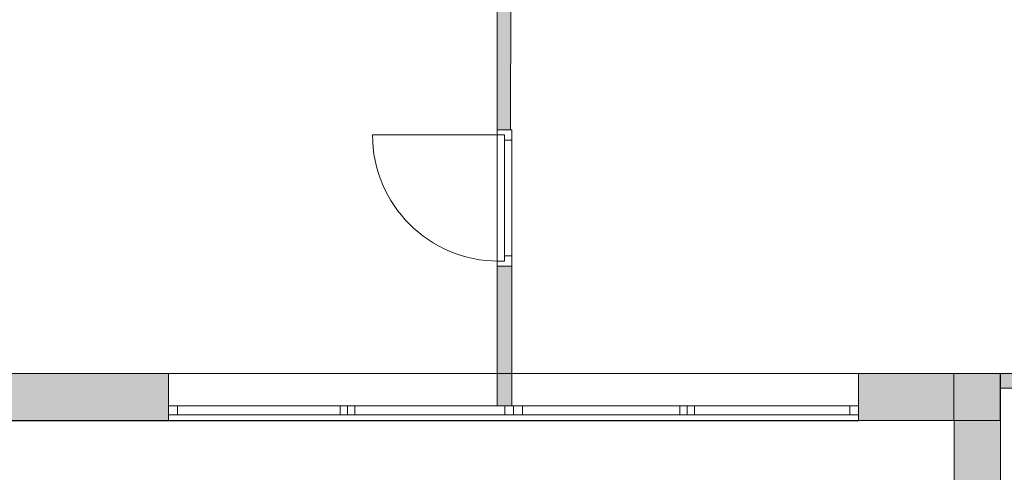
# Model space of a CAD drawing. Header units: inches. Extents: x 15 to 546804, y -66 to 267312.
# Tile 60 of 256: x 429416 to 436123, y 39086 to 42166. Entities that reach past the tile are written whole.
import ezdxf

# ---------------------------------------------------------------- set-up
doc = ezdxf.new("R2010")
doc.units = ezdxf.units.IN
doc.header["$MEASUREMENT"] = 0

msp = doc.modelspace()

# ---------------------------------------------------------------- hatches: boundary and pattern name
at = {"lineweight": 20}
h = msp.add_hatch(color=7, dxfattribs=at)
h.dxf.hatch_style = 1
h.paths.add_polyline_path([(432769, 40487.8), (432669, 40487.8), (432669, 39758), (432769, 39758)])
h.paths.add_polyline_path([(432769, 39758), (432669, 39758), (432669, 39537.8), (432769, 39537.8)])
h.paths.add_polyline_path([(429219, 45987.8), (429119, 45987.8), (429119, 40239.9, -0.118166), (429219, 40249.1)])
h.paths.add_polyline_path([(436419, 45987.8), (436319, 45987.8), (436319, 40244.4, -0.063429), (436373, 40251.3), (436373, 40258.9), (436373, 40258.9), (436373, 40251.3, -0.053841), (436419, 40246.3)])
h.paths.add_polyline_path([(436419, 39737.8), (436319, 39737.8), (436319, 39758), (436096.5, 39758), (436096.5, 39658), (436419, 39658)])
h = msp.add_hatch(color=7, dxfattribs=at)
h.dxf.hatch_style = 1
h.paths.add_polyline_path([(432769.9, 45987.8), (432669, 45987.8), (432669, 41416.8), (432760.2, 41416.8)])
h = msp.add_hatch(color=7, dxfattribs=at)
h.dxf.hatch_style = 1
h.paths.add_polyline_path([(420730.3, 39437), (423229.4, 39437), (423229.4, 39758), (420730.3, 39758)])
h.paths.add_polyline_path([(427930.3, 39437), (430429.4, 39437), (430429.4, 39758), (427930.3, 39758)])
h = msp.add_hatch(color=7, dxfattribs=at)
h.dxf.hatch_style = 1
h.paths.add_polyline_path([(435779.2, 39758), (435129.4, 39758), (435129.4, 39537), (435130.3, 39537), (435130.3, 39438), (435779.2, 39438)])
h.paths.add_polyline_path([(436095.1, 39758), (435779.2, 39758), (435779.2, 39438), (436095.1, 39438)])
h.paths.add_polyline_path([(436096.5, 39437.8), (435780.6, 39437.8), (435780.6, 38997.8), (436096.5, 38997.8)])

# ---------------------------------------------------------------- linework, layer by layer
at = {"color": 7, "lineweight": 20}
for p, q in [((432669, 41416.8, 7523.1), (432669, 45987.8, 7523.1)), ((432760.2, 41413, 0), (432769.9, 45987.8, 0)), ((432669, 41346.8, 5659.5), (432669, 41416.8, 5659.5)), ((432769, 41416.8, 5659.5), (432669, 41416.8, 5659.5)), ((432769, 41416.8, 6159.5), (432669, 41416.8, 6159.5)), ((432669, 41416.8, 5659.5), (432669, 41416.8, 6159.5)), ((432669, 41416.8, 6159.5), (432669, 40487.8, 6159.5)), ((432669, 41416.8, 3459.5), (432669, 41381.8, 3459.5)), ((432669, 40487.8, 5659.5), (432669, 41416.8, 5659.5)), ((432669, 41416.8, 5659.5), (432669, 41416.8, 3459.5)), ((432769, 41416.8, 3459.5), (432669, 41416.8, 3459.5)), ((432769, 41416.8, 5659.5), (432669, 41416.8, 5659.5)), ((432769, 41346.8, 5659.5), (432769, 41416.8, 5659.5)), ((432769, 41416.8, 5659.5), (432769, 41416.8, 6159.5)), ((432769, 41416.8, 6159.5), (432769, 40487.8, 6159.5)), ((432769, 41416.8, 3459.5), (432769, 41346.8, 3459.5)), ((432769, 40487.8, 5659.5), (432769, 41416.8, 5659.5)), ((432769, 41416.8, 5659.5), (432769, 41416.8, 3459.5)), ((432679, 41381.8, 3459.5), (431820, 41381.8, 3459.5)), ((432719, 41381.8, 3459.5), (432669, 41381.8, 3459.5)), ((432669, 41381.8, 5624.5), (432669, 41381.8, 3459.5)), ((432669, 40522.8, 5624.5), (432669, 41381.8, 5624.5)), ((432719, 41381.8, 5624.5), (432669, 41381.8, 5624.5)), ((432669, 41346.8, 6089.5), (432669, 40557.8, 6089.5)), ((432669, 41346.8, 5659.5), (432669, 41346.8, 6089.5)), ((432679, 41381.8, 5624.5), (432679, 41381.8, 3459.5)), ((432719, 41381.8, 5624.5), (432679, 41381.8, 5624.5)), ((432719, 41381.8, 3459.5), (432679, 41381.8, 3459.5)), ((432719, 41381.8, 5624.5), (432719, 41381.8, 3459.5)), ((432719, 41346.8, 3459.5), (432719, 41381.8, 3459.5)), ((432719, 41346.8, 5624.5), (432719, 41381.8, 5624.5)), ((432719, 41381.8, 3459.5), (432719, 40522.8, 3459.5)), ((432719, 41381.8, 5624.5), (432719, 41381.8, 3459.5)), ((432719, 40522.8, 5624.5), (432719, 41381.8, 5624.5)), ((432719, 41381.8, 3459.5), (432719, 41327, 3530.3)), ((432719, 41327, 5518.7), (432719, 41381.8, 5589.5)), ((432719, 40557.8, 5659.5), (432719, 41346.8, 5659.5)), ((432719, 41346.8, 6089.5), (432719, 40557.8, 6089.5)), ((432719, 41346.8, 5659.5), (432719, 41346.8, 6089.5)), ((432769, 41346.8, 3459.5), (432719, 41346.8, 3459.5)), ((432769, 41346.8, 5589.5), (432719, 41346.8, 5589.5)), ((432719, 41346.8, 5589.5), (432719, 41346.8, 3459.5)), ((432719, 40557.8, 5589.5), (432719, 41346.8, 5589.5)), ((432719, 40557.8, 5624.5), (432719, 41346.8, 5624.5)), ((432719, 41346.8, 5589.5), (432719, 41346.8, 5624.5)), ((432769, 41346.8, 5659.5), (432769, 41346.8, 6089.5)), ((432769, 41346.8, 6089.5), (432769, 40557.8, 6089.5)), ((432769, 40557.8, 5589.5), (432769, 41346.8, 5589.5)), ((432769, 41346.8, 5589.5), (432769, 41346.8, 3459.5)), ((432719, 41217.5, 5377.1), (432719, 41272.3, 5447.9)), ((432719, 41272.3, 3601.1), (432719, 41217.5, 3671.9)), ((432719, 41108, 5235.5), (432719, 41162.7, 5306.3)), ((432719, 41162.7, 3742.7), (432719, 41108, 3813.5)), ((432719, 40998.4, 5094), (432719, 41053.2, 5164.8)), ((432719, 41053.2, 3884.3), (432719, 40998.4, 3955.1)), ((432719, 40888.9, 4952.4), (432719, 40943.6, 5023.2)), ((432719, 40943.6, 4025.8), (432719, 40888.9, 4096.6)), ((432719, 40779.3, 4810.8), (432719, 40834.1, 4881.6)), ((432719, 40834.1, 4167.4), (432719, 40779.3, 4238.2)), ((432719, 40669.8, 4669.2), (432719, 40724.5, 4740)), ((432719, 40724.5, 4309), (432719, 40669.8, 4379.8)), ((432719, 40560.2, 4527.6), (432719, 40615, 4598.4)), ((432719, 40615, 4450.6), (432719, 40560.2, 4521.4)), ((432669, 40557.8, 6089.5), (432669, 40557.8, 5659.5)), ((432669, 40487.8, 5659.5), (432669, 40557.8, 5659.5)), ((432669, 40522.8, 3459.5), (432669, 40487.8, 3459.5)), ((432719, 40522.8, 3459.5), (432669, 40522.8, 3459.5)), ((432669, 40522.8, 3459.5), (432669, 40522.8, 5624.5)), ((432719, 40522.8, 5624.5), (432669, 40522.8, 5624.5)), ((432679, 40522.8, 3459.5), (432679, 40522.8, 5624.5)), ((432719, 40522.8, 5624.5), (432679, 40522.8, 5624.5)), ((432719, 40522.8, 3459.5), (432679, 40522.8, 3459.5)), ((432719, 40557.8, 6089.5), (432719, 40557.8, 5659.5)), ((432769, 40557.8, 5589.5), (432719, 40557.8, 5589.5)), ((432769, 40557.8, 3459.5), (432719, 40557.8, 3459.5)), ((432719, 40557.8, 3459.5), (432719, 40557.8, 5589.5)), ((432719, 40557.8, 3459.5), (432719, 40522.8, 3459.5)), ((432719, 40557.8, 5624.5), (432719, 40522.8, 5624.5)), ((432719, 40557.8, 5589.5), (432719, 40557.8, 5624.5)), ((432719, 40522.8, 3459.5), (432719, 40522.8, 5624.5)), ((432719, 40522.8, 3459.5), (432719, 40522.8, 5624.5)), ((432769, 40487.8, 5659.5), (432769, 40557.8, 5659.5)), ((432769, 40557.8, 6089.5), (432769, 40557.8, 5659.5)), ((432769, 40557.8, 3459.5), (432769, 40557.8, 5589.5)), ((432769, 40557.8, 3459.5), (432769, 40487.8, 3459.5)), ((432769, 40487.8, 5659.5), (432669, 40487.8, 5659.5)), ((432669, 40487.8, 6159.5), (432669, 40487.8, 5659.5)), ((432769, 40487.8, 6159.5), (432669, 40487.8, 6159.5)), ((432669, 40487.8, 3459.5), (432669, 40487.8, 5659.5)), ((432769, 40487.8, 3459.5), (432669, 40487.8, 3459.5)), ((432769, 40487.8, 5659.5), (432669, 40487.8, 5659.5)), ((432669, 40487.8, 3459.5), (432769, 40487.8, 3459.5)), ((432669, 39537.8, 3459.5), (432669, 40487.8, 3459.5)), ((432669, 40487.8, 6159.5), (432769, 40487.8, 6159.5)), ((432669, 39537.8, 6159.5), (432669, 40487.8, 6159.5)), ((432669, 40487.8, 3459.5), (432669, 40487.8, 6159.5)), ((432769, 40487.8, 6159.5), (432769, 40487.8, 5659.5)), ((432769, 40487.8, 3459.5), (432769, 40487.8, 5659.5)), ((432769, 40487.8, 3459.5), (432769, 39537.8, 3459.5)), ((432769, 40487.8, 6159.5), (432769, 39537.8, 6159.5)), ((432769, 40487.8, 3459.5), (432769, 40487.8, 6159.5)), ((415379.2, 39758, 3023.5), (436095.1, 39758, 3023.5)), ((415379.2, 39758, -1476.5), (435779.2, 39758, -1476.5)), ((430429.4, 39758, 3076.5), (427930.3, 39758, 3076.5)), ((430429.4, 39758, 1600), (435129.4, 39758, 1600)), ((435129.4, 39758), (430429.4, 39758)), ((430429.4, 39758), (430429.4, 39758, 1600)), ((430429.4, 39438, 1600), (430429.4, 39758, 1600)), ((430429.4, 39438), (430429.4, 39758)), ((430429.4, 39437, 3076.5), (430429.4, 39758, 3076.5)), ((435129.4, 39758, 1600), (435129.4, 39758)), ((435129.4, 39438, 1600), (435129.4, 39758, 1600)), ((435129.4, 39438), (435129.4, 39758)), ((435779.2, 39758, -1476.5), (435779.2, 39758)), ((435779.2, 39438), (435779.2, 39758)), ((435779.2, 39438, -1476.5), (435779.2, 39758, -1476.5)), ((435779.2, 39758), (436095.1, 39758, 0)), ((436095.1, 39438, 0), (436095.1, 39758, 0)), ((436095.1, 39758, 0), (436095.1, 39758, 3023.5)), ((436095.1, 39438, 3023.5), (436095.1, 39758, 3023.5)), ((436095.1, 39758, 0), (436419, 39758, 0)), ((436096.5, 39757.8, -3700), (436096.5, 25357.8, -3700)), ((436096.5, 39757.8, -4500), (436096.5, 25357.8, -4500)), ((436095.1, 39658, 0), (436419, 39658, 0)), ((430430.3, 39437, 4676.5), (430430.3, 39537, 4676.5)), ((430430.3, 39437, 3076.5), (430430.3, 39537, 3076.5)), ((435130.3, 39537, 3076.5), (430430.3, 39537, 3076.5)), ((430430.3, 39537, 3076.5), (430430.3, 39537, 4676.5)), ((430430.3, 39537, 4676.5), (435130.3, 39537, 4676.5)), ((430430.3, 39437, 3076.5), (430430.3, 39537, 3076.5)), ((430430.3, 39437, 4676.5), (430430.3, 39537, 4676.5)), ((430430.3, 39537, 3076.5), (432780.3, 39537, 3076.5)), ((430430.3, 39477, 3076.5), (430430.3, 39537, 3076.5)), ((430430.3, 39477, 4676.5), (430430.3, 39537, 4676.5)), ((432780.3, 39537, 4676.5), (430430.3, 39537, 4676.5)), ((430430.3, 39537, 4676.5), (430430.3, 39537, 3076.5)), ((430490.3, 39477, 3136.5), (430490.3, 39537, 3136.5)), ((432720.3, 39537, 3136.5), (430490.3, 39537, 3136.5)), ((430490.3, 39477, 4616.5), (430490.3, 39537, 4616.5)), ((430490.3, 39537, 3136.5), (430490.3, 39537, 4616.5)), ((430490.3, 39537, 4616.5), (432720.3, 39537, 4616.5)), ((431598.3, 39477, 4616.5), (431598.3, 39537, 4616.5)), ((431598.3, 39537, 4616.5), (431648.3, 39537, 4616.5)), ((431598.3, 39477, 3136.5), (431598.3, 39537, 3136.5)), ((431598.3, 39537, 3136.5), (431598.3, 39537, 4616.5)), ((431648.3, 39537, 3136.5), (431598.3, 39537, 3136.5)), ((431648.3, 39477, 4616.5), (431648.3, 39537, 4616.5)), ((431648.3, 39477, 3136.5), (431648.3, 39537, 3136.5)), ((431648.3, 39537, 4616.5), (431648.3, 39537, 3136.5)), ((431648.3, 39477, 4616.5), (431648.3, 39537, 4616.5)), ((431648.3, 39537, 4616.5), (431698.3, 39537, 4616.5)), ((431648.3, 39477, 3136.5), (431648.3, 39537, 3136.5)), ((431648.3, 39537, 3136.5), (431648.3, 39537, 4616.5)), ((431698.3, 39537, 3136.5), (431648.3, 39537, 3136.5)), ((431698.3, 39477, 4616.5), (431698.3, 39537, 4616.5)), ((431698.3, 39477, 3136.5), (431698.3, 39537, 3136.5)), ((431698.3, 39537, 4616.5), (431698.3, 39537, 3136.5)), ((432769, 39537.8, 3459.5), (432669, 39537.8, 3459.5)), ((432769, 39537.8, 6159.5), (432669, 39537.8, 6159.5)), ((432669, 39537.8, 3459.5), (432669, 39537.8, 6159.5)), ((432720.3, 39537, 4616.5), (432720.3, 39537, 3136.5)), ((432720.3, 39477, 3136.5), (432720.3, 39537, 3136.5)), ((432720.3, 39477, 4616.5), (432720.3, 39537, 4616.5)), ((432755.3, 39537, 4616.5), (432805.3, 39537, 4616.5)), ((432755.3, 39537, 3136.5), (432755.3, 39537, 4616.5)), ((432805.3, 39537, 3136.5), (432755.3, 39537, 3136.5)), ((432769, 39537.8, 3459.5), (432769, 39537.8, 6159.5)), ((432780.3, 39477, 3076.5), (432780.3, 39537, 3076.5)), ((432780.3, 39537, 3076.5), (435130.3, 39537, 3076.5)), ((432780.3, 39477, 4676.5), (432780.3, 39537, 4676.5)), ((435130.3, 39537, 4676.5), (432780.3, 39537, 4676.5)), ((432780.3, 39537, 4676.5), (432780.3, 39537, 3076.5)), ((432780.3, 39477, 3076.5), (432780.3, 39537, 3076.5)), ((432780.3, 39477, 4676.5), (432780.3, 39537, 4676.5)), ((432780.3, 39537, 3076.5), (432780.3, 39537, 4676.5)), ((432805.3, 39537, 4616.5), (432805.3, 39537, 3136.5)), ((432840.3, 39477, 3136.5), (432840.3, 39537, 3136.5)), ((435070.3, 39537, 3136.5), (432840.3, 39537, 3136.5)), ((432840.3, 39537, 3136.5), (432840.3, 39537, 4616.5)), ((432840.3, 39477, 4616.5), (432840.3, 39537, 4616.5)), ((432840.3, 39537, 4616.5), (435070.3, 39537, 4616.5)), ((433912.3, 39477, 4616.5), (433912.3, 39537, 4616.5)), ((433912.3, 39537, 4616.5), (433962.3, 39537, 4616.5)), ((433912.3, 39477, 3136.5), (433912.3, 39537, 3136.5)), ((433912.3, 39537, 3136.5), (433912.3, 39537, 4616.5)), ((433962.3, 39537, 3136.5), (433912.3, 39537, 3136.5)), ((433948.3, 39537, 4616.5), (433998.3, 39537, 4616.5)), ((433948.3, 39537, 3136.5), (433948.3, 39537, 4616.5)), ((433998.3, 39537, 3136.5), (433948.3, 39537, 3136.5)), ((433962.3, 39477, 4616.5), (433962.3, 39537, 4616.5)), ((433962.3, 39477, 3136.5), (433962.3, 39537, 3136.5)), ((433962.3, 39537, 4616.5), (433962.3, 39537, 3136.5)), ((433962.3, 39477, 4616.5), (433962.3, 39537, 4616.5)), ((433962.3, 39537, 4616.5), (434012.3, 39537, 4616.5)), ((433962.3, 39477, 3136.5), (433962.3, 39537, 3136.5)), ((433962.3, 39537, 3136.5), (433962.3, 39537, 4616.5)), ((434012.3, 39537, 3136.5), (433962.3, 39537, 3136.5)), ((435070.3, 39537, 4616.5), (435070.3, 39537, 3136.5)), ((435070.3, 39477, 3136.5), (435070.3, 39537, 3136.5)), ((435070.3, 39477, 4616.5), (435070.3, 39537, 4616.5)), ((435105.3, 39537, 3136.5), (435105.3, 39537, 4616.5)), ((435130.3, 39437, 3076.5), (435130.3, 39537, 3076.5)), ((435130.3, 39437, 4676.5), (435130.3, 39537, 4676.5)), ((435130.3, 39537, 4676.5), (435130.3, 39537, 3076.5)), ((435130.3, 39437, 4676.5), (435130.3, 39537, 4676.5)), ((435130.3, 39437, 3076.5), (435130.3, 39537, 3076.5)), ((435130.3, 39477, 3076.5), (435130.3, 39537, 3076.5)), ((435130.3, 39477, 4676.5), (435130.3, 39537, 4676.5)), ((435130.3, 39537, 3076.5), (435130.3, 39537, 4676.5)), ((430430.3, 39477, 3076.5), (432780.3, 39477, 3076.5)), ((432780.3, 39477, 4676.5), (430430.3, 39477, 4676.5)), ((430430.3, 39477, 4676.5), (430430.3, 39477, 3076.5)), ((432720.3, 39477, 3136.5), (430490.3, 39477, 3136.5)), ((430490.3, 39477, 4616.5), (432720.3, 39477, 4616.5)), ((430490.3, 39477, 3136.5), (430490.3, 39477, 4616.5)), ((431598.3, 39477, 4616.5), (431648.3, 39477, 4616.5)), ((431598.3, 39477, 3136.5), (431598.3, 39477, 4616.5)), ((431648.3, 39477, 3136.5), (431598.3, 39477, 3136.5)), ((431648.3, 39477, 4616.5), (431648.3, 39477, 3136.5)), ((431648.3, 39477, 4616.5), (431698.3, 39477, 4616.5)), ((431648.3, 39477, 3136.5), (431648.3, 39477, 4616.5)), ((431698.3, 39477, 3136.5), (431648.3, 39477, 3136.5)), ((431698.3, 39477, 4616.5), (431698.3, 39477, 3136.5)), ((432720.3, 39477, 4616.5), (432720.3, 39477, 3136.5)), ((432755.3, 39477, 4616.5), (432805.3, 39477, 4616.5)), ((432755.3, 39477, 3136.5), (432755.3, 39477, 4616.5)), ((432805.3, 39477, 3136.5), (432755.3, 39477, 3136.5)), ((432780.3, 39477, 3076.5), (435130.3, 39477, 3076.5)), ((435130.3, 39477, 4676.5), (432780.3, 39477, 4676.5)), ((432780.3, 39477, 4676.5), (432780.3, 39477, 3076.5)), ((432780.3, 39477, 3076.5), (432780.3, 39477, 4676.5)), ((432805.3, 39477, 4616.5), (432805.3, 39477, 3136.5)), ((435070.3, 39477, 3136.5), (432840.3, 39477, 3136.5)), ((432840.3, 39477, 3136.5), (432840.3, 39477, 4616.5)), ((432840.3, 39477, 4616.5), (435070.3, 39477, 4616.5)), ((433912.3, 39477, 4616.5), (433962.3, 39477, 4616.5)), ((433912.3, 39477, 3136.5), (433912.3, 39477, 4616.5)), ((433962.3, 39477, 3136.5), (433912.3, 39477, 3136.5)), ((433948.3, 39477, 4616.5), (433998.3, 39477, 4616.5)), ((433948.3, 39477, 3136.5), (433948.3, 39477, 4616.5)), ((433998.3, 39477, 3136.5), (433948.3, 39477, 3136.5)), ((433962.3, 39477, 4616.5), (433962.3, 39477, 3136.5)), ((433962.3, 39477, 4616.5), (434012.3, 39477, 4616.5)), ((433962.3, 39477, 3136.5), (433962.3, 39477, 4616.5)), ((434012.3, 39477, 3136.5), (433962.3, 39477, 3136.5)), ((435070.3, 39477, 4616.5), (435070.3, 39477, 3136.5)), ((435105.3, 39477, 3136.5), (435105.3, 39477, 4616.5)), ((435130.3, 39477, 3076.5), (435130.3, 39477, 4676.5)), ((415379.2, 39438, -1476.5), (435779.2, 39438, -1476.5)), ((415379.2, 39438, 3023.5), (436095.1, 39438, 3023.5)), ((427930.3, 39437, 3076.5), (430429.4, 39437, 3076.5)), ((435129.4, 39438, 0), (430429.4, 39438, 0)), ((430429.4, 39438, 0), (430429.4, 39438, 1600)), ((430429.4, 39438, 1600), (435129.4, 39438, 1600)), ((435129.4, 39438, 0), (430429.4, 39438, 0)), ((430429.4, 39438, 0), (430429.4, 39438, 1600)), ((430429.4, 39438, 1600), (435129.4, 39438, 1600)), ((430430.3, 39437, 3076.5), (430430.3, 39437, 4676.5)), ((435130.3, 39437, 3076.5), (430430.3, 39437, 3076.5)), ((430430.3, 39437, 4676.5), (435130.3, 39437, 4676.5)), ((435130.3, 39437, 3076.5), (430430.3, 39437, 3076.5)), ((430430.3, 39437, 4676.5), (435130.3, 39437, 4676.5)), ((430430.3, 39437, 3076.5), (430430.3, 39437, 4676.5)), ((435129.4, 39438, 1600), (435129.4, 39438, 0)), ((435129.4, 39438, 1600), (435129.4, 39438, 0)), ((435130.3, 39437, 4676.5), (435130.3, 39437, 3076.5)), ((435130.3, 39437, 4676.5), (435130.3, 39437, 3076.5)), ((435779.2, 39438, -1476.5), (435779.2, 39438)), ((435779.2, 39438), (436095.1, 39438, 0)), ((435780.6, 25037.8), (435780.6, 39437.8)), ((435780.6, 39437.8), (435780.6, 39437.8, 300)), ((435780.6, 25037.8, 300), (435780.6, 39437.8, 300)), ((435780.6, 25037.8), (435780.6, 39437.8)), ((436095.1, 39438, 0), (436095.1, 39438, 3023.5)), ((436096.5, 39437.8, -4500), (436096.5, 25037.8, -4500)), ((436096.5, 39437.8), (436096.5, 25037.8))]:
    msp.add_line(p, q, dxfattribs=at)
at = {"color": 7, "lineweight": 20, "extrusion": (5.61302e-17, 1.21113e-11, -1)}
msp.add_ellipse((432679, 41381.8, 3459.5), major_axis=(-859.5, 0), ratio=0.999391, start_param=4.712389, end_param=6.283185, dxfattribs=at)
at = {"color": 7, "lineweight": 20}
for points, invisible_edges in [([(436096.5, 25357.8, -4500), (436096.5, 39757.8, -4500), (439628.6, 48237.8, -4500)], 14), ([(432669, 41416.8, 3459.5), (432769, 41416.8, 5659.5), (432769, 41416.8, 3459.5)], 1), ([(432769, 41416.8, 5659.5), (432669, 41416.8, 3459.5), (432669, 41416.8, 5659.5)], 1), ([(432669, 41381.8, 5624.5), (432669, 41416.8, 3459.5), (432669, 41381.8, 3459.5)], 1), ([(432669, 41416.8, 3459.5), (432669, 41381.8, 5624.5), (432669, 41416.8, 5659.5)], 3), ([(432669, 41416.8, 5659.5), (432669, 41381.8, 5624.5), (432669, 40487.8, 5659.5)], 3), ([(432769, 41416.8, 5659.5), (432669, 40487.8, 5659.5), (432769, 40487.8, 5659.5)], 1), ([(432669, 40487.8, 5659.5), (432769, 41416.8, 5659.5), (432669, 41416.8, 5659.5)], 1), ([(432669, 41416.8, 3459.5), (432719, 41381.8, 3459.5), (432669, 41381.8, 3459.5)], 1), ([(432769, 41416.8, 3459.5), (432719, 41381.8, 3459.5), (432669, 41416.8, 3459.5)], 3), ([(432769, 40487.8, 6159.5), (432669, 41416.8, 6159.5), (432669, 40487.8, 6159.5)], 1), ([(432669, 41416.8, 6159.5), (432769, 40487.8, 6159.5), (432769, 41416.8, 6159.5)], 1), ([(432669, 41346.8, 6089.5), (432669, 41416.8, 5659.5), (432669, 41346.8, 5659.5)], 1), ([(432669, 41416.8, 5659.5), (432669, 41346.8, 6089.5), (432669, 41416.8, 6159.5)], 3), ([(432669, 41416.8, 6159.5), (432669, 41346.8, 6089.5), (432669, 40487.8, 6159.5)], 3), ([(432669, 41416.8, 5659.5), (432769, 41416.8, 6159.5), (432769, 41416.8, 5659.5)], 1), ([(432769, 41416.8, 6159.5), (432669, 41416.8, 5659.5), (432669, 41416.8, 6159.5)], 1), ([(432769, 41346.8, 3459.5), (432719, 41381.8, 3459.5), (432769, 41416.8, 3459.5)], 3), ([(432769, 41416.8, 5659.5), (432769, 41346.8, 3459.5), (432769, 41416.8, 3459.5)], 1), ([(432769, 41346.8, 3459.5), (432769, 41416.8, 5659.5), (432769, 41346.8, 5589.5)], 3), ([(432769, 41346.8, 5589.5), (432769, 41416.8, 5659.5), (432769, 40557.8, 5589.5)], 3), ([(432769, 40487.8, 5659.5), (432769, 40557.8, 5589.5), (432769, 41416.8, 5659.5)], 3), ([(432769, 41416.8, 6159.5), (432769, 41346.8, 5659.5), (432769, 41416.8, 5659.5)], 1), ([(432769, 41346.8, 5659.5), (432769, 41416.8, 6159.5), (432769, 41346.8, 6089.5)], 3), ([(432769, 41346.8, 6089.5), (432769, 41416.8, 6159.5), (432769, 40557.8, 6089.5)], 3), ([(432769, 40487.8, 6159.5), (432769, 40557.8, 6089.5), (432769, 41416.8, 6159.5)], 3), ([(432719, 41381.8, 5624.5), (432669, 41381.8, 3459.5), (432719, 41381.8, 3459.5)], 1), ([(432669, 41381.8, 3459.5), (432719, 41381.8, 5624.5), (432669, 41381.8, 5624.5)], 1), ([(432669, 40522.8, 5624.5), (432669, 40487.8, 5659.5), (432669, 41381.8, 5624.5)], 3), ([(432669, 41381.8, 5624.5), (432719, 40522.8, 5624.5), (432669, 40522.8, 5624.5)], 1), ([(432719, 40522.8, 5624.5), (432669, 41381.8, 5624.5), (432719, 40557.8, 5624.5)], 3), ([(432719, 40557.8, 5624.5), (432669, 41381.8, 5624.5), (432719, 41346.8, 5624.5)], 3), ([(432719, 41346.8, 5624.5), (432669, 41381.8, 5624.5), (432719, 41381.8, 5624.5)], 1), ([(432669, 40557.8, 6089.5), (432669, 40487.8, 6159.5), (432669, 41346.8, 6089.5)], 3), ([(432679, 41381.8, 3459.5), (432719, 41381.8, 5624.5), (432719, 41381.8, 3459.5)], 1), ([(432719, 41381.8, 5624.5), (432679, 41381.8, 3459.5), (432679, 41381.8, 5624.5)], 1), ([(432719, 41381.8, 5624.5), (432719, 40522.8, 3459.5), (432719, 41381.8, 3459.5)], 1), ([(432719, 40522.8, 3459.5), (432719, 41381.8, 5624.5), (432719, 40522.8, 5624.5)], 1), ([(432719, 41346.8, 5589.5), (432719, 41381.8, 3459.5), (432719, 41346.8, 3459.5)], 1), ([(432719, 41381.8, 3459.5), (432719, 41346.8, 5589.5), (432719, 41381.8, 5624.5)], 3), ([(432719, 41381.8, 5624.5), (432719, 41346.8, 5589.5), (432719, 41346.8, 5624.5)], 1), ([(432719, 41381.8, 3459.5), (432769, 41346.8, 3459.5), (432719, 41346.8, 3459.5)], 1), ([(432769, 41346.8, 5589.5), (432719, 41346.8, 3459.5), (432769, 41346.8, 3459.5)], 1), ([(432719, 41346.8, 3459.5), (432769, 41346.8, 5589.5), (432719, 41346.8, 5589.5)], 1), ([(432719, 40557.8, 5624.5), (432719, 41346.8, 5589.5), (432719, 40557.8, 5589.5)], 1), ([(432719, 41346.8, 5589.5), (432719, 40557.8, 5624.5), (432719, 41346.8, 5624.5)], 1), ([(432719, 41346.8, 5589.5), (432769, 40557.8, 5589.5), (432719, 40557.8, 5589.5)], 1), ([(432769, 40557.8, 5589.5), (432719, 41346.8, 5589.5), (432769, 41346.8, 5589.5)], 1), ([(432719, 41346.8, 6089.5), (432719, 40557.8, 5659.5), (432719, 41346.8, 5659.5)], 1), ([(432719, 40557.8, 5659.5), (432719, 41346.8, 6089.5), (432719, 40557.8, 6089.5)], 1), ([(432669, 40487.8, 5659.5), (432669, 40557.8, 6089.5), (432669, 40557.8, 5659.5)], 1), ([(432669, 40557.8, 6089.5), (432669, 40487.8, 5659.5), (432669, 40487.8, 6159.5)], 13), ([(432669, 40487.8, 5659.5), (432669, 40522.8, 3459.5), (432669, 40487.8, 3459.5)], 1), ([(432669, 40522.8, 3459.5), (432669, 40487.8, 5659.5), (432669, 40522.8, 5624.5)], 3), ([(432669, 40522.8, 3459.5), (432719, 40522.8, 5624.5), (432719, 40522.8, 3459.5)], 1), ([(432719, 40522.8, 5624.5), (432669, 40522.8, 3459.5), (432669, 40522.8, 5624.5)], 1), ([(432669, 40522.8, 3459.5), (432769, 40487.8, 3459.5), (432669, 40487.8, 3459.5)], 1), ([(432769, 40487.8, 3459.5), (432669, 40522.8, 3459.5), (432719, 40522.8, 3459.5)], 13), ([(432679, 40522.8, 5624.5), (432719, 40522.8, 3459.5), (432719, 40522.8, 5624.5)], 1), ([(432719, 40522.8, 3459.5), (432679, 40522.8, 5624.5), (432679, 40522.8, 3459.5)], 1), ([(432719, 40557.8, 3459.5), (432769, 40557.8, 5589.5), (432769, 40557.8, 3459.5)], 1), ([(432769, 40557.8, 5589.5), (432719, 40557.8, 3459.5), (432719, 40557.8, 5589.5)], 1), ([(432719, 40522.8, 5624.5), (432719, 40557.8, 3459.5), (432719, 40522.8, 3459.5)], 1), ([(432719, 40557.8, 3459.5), (432719, 40522.8, 5624.5), (432719, 40557.8, 5589.5)], 3), ([(432719, 40557.8, 5589.5), (432719, 40522.8, 5624.5), (432719, 40557.8, 5624.5)], 1), ([(432769, 40487.8, 3459.5), (432719, 40522.8, 3459.5), (432769, 40557.8, 3459.5)], 3), ([(432769, 40557.8, 3459.5), (432719, 40522.8, 3459.5), (432719, 40557.8, 3459.5)], 1), ([(432769, 40557.8, 5589.5), (432769, 40487.8, 3459.5), (432769, 40557.8, 3459.5)], 1), ([(432769, 40487.8, 3459.5), (432769, 40557.8, 5589.5), (432769, 40487.8, 5659.5)], 3), ([(432769, 40557.8, 6089.5), (432769, 40487.8, 5659.5), (432769, 40557.8, 5659.5)], 1), ([(432769, 40487.8, 5659.5), (432769, 40557.8, 6089.5), (432769, 40487.8, 6159.5)], 3), ([(432769, 40487.8, 5659.5), (432669, 40487.8, 3459.5), (432769, 40487.8, 3459.5)], 1), ([(432669, 40487.8, 3459.5), (432769, 40487.8, 5659.5), (432669, 40487.8, 5659.5)], 1), ([(432669, 40487.8, 6159.5), (432769, 40487.8, 5659.5), (432769, 40487.8, 6159.5)], 1), ([(432769, 40487.8, 5659.5), (432669, 40487.8, 6159.5), (432669, 40487.8, 5659.5)], 1), ([(432669, 40487.8, 6159.5), (432669, 39537.8, 3459.5), (432669, 39537.8, 6159.5)], 1), ([(432669, 39537.8, 3459.5), (432669, 40487.8, 6159.5), (432669, 40487.8, 3459.5)], 1), ([(432669, 40487.8, 6159.5), (432769, 40487.8, 3459.5), (432669, 40487.8, 3459.5)], 1), ([(432769, 40487.8, 3459.5), (432669, 40487.8, 6159.5), (432769, 40487.8, 6159.5)], 1), ([(432769, 39537.8, 6159.5), (432669, 40487.8, 6159.5), (432669, 39537.8, 6159.5)], 1), ([(432669, 40487.8, 6159.5), (432769, 39537.8, 6159.5), (432769, 40487.8, 6159.5)], 1), ([(432769, 40487.8, 3459.5), (432669, 39537.8, 3459.5), (432669, 40487.8, 3459.5)], 1), ([(432669, 39537.8, 3459.5), (432769, 40487.8, 3459.5), (432769, 39537.8, 3459.5)], 1), ([(432769, 40487.8, 3459.5), (432769, 39537.8, 6159.5), (432769, 39537.8, 3459.5)], 1), ([(432769, 39537.8, 6159.5), (432769, 40487.8, 3459.5), (432769, 40487.8, 6159.5)], 1), ([(435779.2, 39758, -1476.5), (435779.2, 39438, -1476.5), (415379.2, 39758, -1476.5)], 2), ([(415379.2, 39438, -1476.5), (415379.2, 39758, -1476.5), (435779.2, 39438, -1476.5)], 2), ([(436095.1, 39438, 3023.5), (436095.1, 39758, 3023.5), (415379.2, 39438, 3023.5)], 2), ([(415379.2, 39758, 3023.5), (415379.2, 39438, 3023.5), (436095.1, 39758, 3023.5)], 2), ([(415379.2, 39758, 3023.5), (436095.1, 39758, 3023.5), (416029.4, 39758, 1600)], 14), ([(435779.2, 39758, -1476.5), (415379.2, 39758, -1476.5), (435779.2, 39758)], 2), ([(416029.4, 39758, 1600), (436095.1, 39758, 3023.5), (420729.4, 39758, 1600)], 3), ([(430429.4, 39758), (435129.4, 39758), (416029.4, 39758)], 14), ([(423229.4, 39758, 1600), (436095.1, 39758, 3023.5), (427929.4, 39758, 1600)], 3), ([(430429.4, 39758), (427929.4, 39758), (430429.4, 39758, 1600)], 3), ([(427929.4, 39758, 1600), (430429.4, 39758, 1600), (427929.4, 39758)], 3), ([(430429.4, 39758, 1600), (436095.1, 39758, 3023.5), (435129.4, 39758, 1600)], 3), ([(430429.4, 39758), (430429.4, 39758, 1600), (430429.4, 39438)], 2), ([(430429.4, 39438, 1600), (430429.4, 39438), (430429.4, 39758, 1600)], 2), ([(430429.4, 39758), (430429.4, 39438), (435129.4, 39758)], 2), ([(435129.4, 39438), (435129.4, 39758), (430429.4, 39438)], 2), ([(430429.4, 39438, 1600), (430429.4, 39758, 1600), (435129.4, 39438, 1600)], 2), ([(435129.4, 39758, 1600), (435129.4, 39438, 1600), (430429.4, 39758, 1600)], 2), ([(435779.2, 39758), (435129.4, 39758), (436095.1, 39758, 0)], 3), ([(435129.4, 39758, 1600), (436095.1, 39758, 0), (435129.4, 39758)], 3), ([(436095.1, 39758, 3023.5), (436095.1, 39758, 0), (435129.4, 39758, 1600)], 14), ([(435129.4, 39758, 1600), (435129.4, 39758), (435129.4, 39438, 1600)], 2), ([(435129.4, 39438), (435129.4, 39438, 1600), (435129.4, 39758)], 2), ([(435779.2, 39438), (435779.2, 39758), (436095.1, 39438, 0)], 2), ([(436095.1, 39758, 0), (436095.1, 39438, 0), (435779.2, 39758)], 2), ([(435779.2, 39758, -1476.5), (435779.2, 39758), (435779.2, 39438, -1476.5)], 2), ([(435779.2, 39438), (435779.2, 39438, -1476.5), (435779.2, 39758)], 2), ([(436095.1, 39758, 0), (436095.1, 39758, 3023.5), (436095.1, 39438, 0)], 2), ([(436095.1, 39438, 3023.5), (436095.1, 39438, 0), (436095.1, 39758, 3023.5)], 2), ([(436096.5, 39757.8, -3700), (436096.5, 39757.8, -4500), (436096.5, 25357.8, -3700)], 2), ([(436096.5, 25357.8, -4500), (436096.5, 25357.8, -3700), (436096.5, 39757.8, -4500)], 2), ([(430430.3, 39437, 4676.5), (430430.3, 39437, 3076.5), (430430.3, 39537, 4676.5)], 2), ([(430430.3, 39537, 3076.5), (430430.3, 39537, 4676.5), (430430.3, 39437, 3076.5)], 2), ([(435130.3, 39437, 3076.5), (435130.3, 39537, 3076.5), (430430.3, 39437, 3076.5)], 2), ([(430430.3, 39537, 3076.5), (430430.3, 39437, 3076.5), (435130.3, 39537, 3076.5)], 2), ([(435130.3, 39537, 4676.5), (435130.3, 39437, 4676.5), (430430.3, 39537, 4676.5)], 2), ([(430430.3, 39437, 4676.5), (430430.3, 39537, 4676.5), (435130.3, 39437, 4676.5)], 2), ([(430430.3, 39537, 3076.5), (430430.3, 39437, 3076.5), (435130.3, 39537, 3076.5)], 2), ([(430430.3, 39537, 3076.5), (435130.3, 39537, 3076.5), (430430.3, 39537, 4676.5)], 2), ([(435130.3, 39437, 3076.5), (435130.3, 39537, 3076.5), (430430.3, 39437, 3076.5)], 2), ([(430430.3, 39437, 4676.5), (430430.3, 39537, 4676.5), (435130.3, 39437, 4676.5)], 2), ([(435130.3, 39537, 4676.5), (430430.3, 39537, 4676.5), (435130.3, 39537, 3076.5)], 2), ([(435130.3, 39537, 4676.5), (435130.3, 39437, 4676.5), (430430.3, 39537, 4676.5)], 2), ([(430430.3, 39537, 3076.5), (430430.3, 39537, 4676.5), (430430.3, 39437, 3076.5)], 2), ([(430430.3, 39437, 4676.5), (430430.3, 39437, 3076.5), (430430.3, 39537, 4676.5)], 2), ([(430430.3, 39537, 4676.5), (430490.3, 39537, 3136.5), (430430.3, 39537, 3076.5)], 3), ([(432780.3, 39537, 3076.5), (430430.3, 39537, 3076.5), (430490.3, 39537, 3136.5)], 14), ([(432780.3, 39537, 4676.5), (430490.3, 39537, 4616.5), (430430.3, 39537, 4676.5)], 3), ([(430490.3, 39537, 3136.5), (430430.3, 39537, 4676.5), (430490.3, 39537, 4616.5)], 3), ([(432780.3, 39477, 3076.5), (430430.3, 39477, 3076.5), (432780.3, 39537, 3076.5)], 2), ([(430430.3, 39537, 3076.5), (432780.3, 39537, 3076.5), (430430.3, 39477, 3076.5)], 2), ([(430430.3, 39477, 4676.5), (432780.3, 39477, 4676.5), (430430.3, 39537, 4676.5)], 2), ([(432780.3, 39537, 4676.5), (430430.3, 39537, 4676.5), (432780.3, 39477, 4676.5)], 2), ([(430430.3, 39537, 3076.5), (430430.3, 39477, 3076.5), (430430.3, 39537, 4676.5)], 2), ([(430430.3, 39477, 4676.5), (430430.3, 39537, 4676.5), (430430.3, 39477, 3076.5)], 2), ([(432720.3, 39537, 3136.5), (432780.3, 39537, 3076.5), (430490.3, 39537, 3136.5)], 3), ([(432720.3, 39537, 4616.5), (430490.3, 39537, 4616.5), (432780.3, 39537, 4676.5)], 14), ([(432720.3, 39477, 4616.5), (430490.3, 39477, 4616.5), (432720.3, 39537, 4616.5)], 2), ([(430490.3, 39537, 4616.5), (432720.3, 39537, 4616.5), (430490.3, 39477, 4616.5)], 2), ([(430490.3, 39477, 3136.5), (432720.3, 39477, 3136.5), (430490.3, 39537, 3136.5)], 2), ([(432720.3, 39537, 3136.5), (430490.3, 39537, 3136.5), (432720.3, 39477, 3136.5)], 2), ([(430490.3, 39477, 3136.5), (430490.3, 39537, 3136.5), (430490.3, 39477, 4616.5)], 2), ([(430490.3, 39537, 4616.5), (430490.3, 39477, 4616.5), (430490.3, 39537, 3136.5)], 2), ([(431598.3, 39537, 3136.5), (431598.3, 39537, 4616.5), (431648.3, 39537, 3136.5)], 2), ([(431648.3, 39537, 4616.5), (431648.3, 39537, 3136.5), (431598.3, 39537, 4616.5)], 2), ([(431648.3, 39477, 3136.5), (431598.3, 39477, 3136.5), (431648.3, 39537, 3136.5)], 2), ([(431598.3, 39537, 3136.5), (431648.3, 39537, 3136.5), (431598.3, 39477, 3136.5)], 2), ([(431598.3, 39537, 3136.5), (431598.3, 39477, 3136.5), (431598.3, 39537, 4616.5)], 2), ([(431598.3, 39477, 4616.5), (431598.3, 39537, 4616.5), (431598.3, 39477, 3136.5)], 2), ([(431598.3, 39477, 4616.5), (431648.3, 39477, 4616.5), (431598.3, 39537, 4616.5)], 2), ([(431648.3, 39537, 4616.5), (431598.3, 39537, 4616.5), (431648.3, 39477, 4616.5)], 2), ([(431648.3, 39537, 3136.5), (431648.3, 39537, 4616.5), (431698.3, 39537, 3136.5)], 2), ([(431698.3, 39537, 4616.5), (431698.3, 39537, 3136.5), (431648.3, 39537, 4616.5)], 2), ([(431698.3, 39477, 3136.5), (431648.3, 39477, 3136.5), (431698.3, 39537, 3136.5)], 2), ([(431648.3, 39537, 3136.5), (431698.3, 39537, 3136.5), (431648.3, 39477, 3136.5)], 2), ([(431648.3, 39477, 4616.5), (431698.3, 39477, 4616.5), (431648.3, 39537, 4616.5)], 2), ([(431698.3, 39537, 4616.5), (431648.3, 39537, 4616.5), (431698.3, 39477, 4616.5)], 2), ([(431648.3, 39537, 3136.5), (431648.3, 39477, 3136.5), (431648.3, 39537, 4616.5)], 2), ([(431648.3, 39477, 4616.5), (431648.3, 39537, 4616.5), (431648.3, 39477, 3136.5)], 2), ([(431648.3, 39477, 3136.5), (431648.3, 39537, 3136.5), (431648.3, 39477, 4616.5)], 2), ([(431648.3, 39537, 4616.5), (431648.3, 39477, 4616.5), (431648.3, 39537, 3136.5)], 2), ([(431698.3, 39477, 3136.5), (431698.3, 39537, 3136.5), (431698.3, 39477, 4616.5)], 2), ([(431698.3, 39537, 4616.5), (431698.3, 39477, 4616.5), (431698.3, 39537, 3136.5)], 2), ([(432769, 39537.8, 6159.5), (432669, 39537.8, 3459.5), (432769, 39537.8, 3459.5)], 1), ([(432669, 39537.8, 3459.5), (432769, 39537.8, 6159.5), (432669, 39537.8, 6159.5)], 1), ([(432720.3, 39537, 4616.5), (432780.3, 39537, 3076.5), (432720.3, 39537, 3136.5)], 3), ([(432780.3, 39537, 3076.5), (432720.3, 39537, 4616.5), (432780.3, 39537, 4676.5)], 3), ([(432720.3, 39537, 3136.5), (432720.3, 39477, 3136.5), (432720.3, 39537, 4616.5)], 2), ([(432720.3, 39477, 4616.5), (432720.3, 39537, 4616.5), (432720.3, 39477, 3136.5)], 2), ([(432755.3, 39537, 3136.5), (432755.3, 39537, 4616.5), (432805.3, 39537, 3136.5)], 2), ([(432805.3, 39537, 4616.5), (432805.3, 39537, 3136.5), (432755.3, 39537, 4616.5)], 2), ([(432780.3, 39477, 3076.5), (432780.3, 39537, 3076.5), (432780.3, 39477, 4676.5)], 2), ([(432780.3, 39537, 4676.5), (432780.3, 39477, 4676.5), (432780.3, 39537, 3076.5)], 2), ([(432780.3, 39537, 4676.5), (432840.3, 39537, 3136.5), (432780.3, 39537, 3076.5)], 3), ([(435130.3, 39537, 3076.5), (432780.3, 39537, 3076.5), (432840.3, 39537, 3136.5)], 14), ([(435130.3, 39537, 4676.5), (432840.3, 39537, 4616.5), (432780.3, 39537, 4676.5)], 3), ([(432840.3, 39537, 3136.5), (432780.3, 39537, 4676.5), (432840.3, 39537, 4616.5)], 3), ([(435130.3, 39477, 3076.5), (432780.3, 39477, 3076.5), (435130.3, 39537, 3076.5)], 2), ([(432780.3, 39537, 3076.5), (435130.3, 39537, 3076.5), (432780.3, 39477, 3076.5)], 2), ([(432780.3, 39477, 4676.5), (435130.3, 39477, 4676.5), (432780.3, 39537, 4676.5)], 2), ([(435130.3, 39537, 4676.5), (432780.3, 39537, 4676.5), (435130.3, 39477, 4676.5)], 2), ([(432780.3, 39537, 3076.5), (432780.3, 39477, 3076.5), (432780.3, 39537, 4676.5)], 2), ([(432780.3, 39477, 4676.5), (432780.3, 39537, 4676.5), (432780.3, 39477, 3076.5)], 2), ([(435070.3, 39537, 3136.5), (435130.3, 39537, 3076.5), (432840.3, 39537, 3136.5)], 3), ([(435070.3, 39537, 4616.5), (432840.3, 39537, 4616.5), (435130.3, 39537, 4676.5)], 14), ([(432840.3, 39477, 3136.5), (435070.3, 39477, 3136.5), (432840.3, 39537, 3136.5)], 2), ([(435070.3, 39537, 3136.5), (432840.3, 39537, 3136.5), (435070.3, 39477, 3136.5)], 2), ([(435070.3, 39477, 4616.5), (432840.3, 39477, 4616.5), (435070.3, 39537, 4616.5)], 2), ([(432840.3, 39537, 4616.5), (435070.3, 39537, 4616.5), (432840.3, 39477, 4616.5)], 2), ([(432840.3, 39477, 3136.5), (432840.3, 39537, 3136.5), (432840.3, 39477, 4616.5)], 2), ([(432840.3, 39537, 4616.5), (432840.3, 39477, 4616.5), (432840.3, 39537, 3136.5)], 2), ([(433912.3, 39537, 3136.5), (433912.3, 39537, 4616.5), (433962.3, 39537, 3136.5)], 2), ([(433962.3, 39537, 4616.5), (433962.3, 39537, 3136.5), (433912.3, 39537, 4616.5)], 2), ([(433962.3, 39477, 3136.5), (433912.3, 39477, 3136.5), (433962.3, 39537, 3136.5)], 2), ([(433912.3, 39537, 3136.5), (433962.3, 39537, 3136.5), (433912.3, 39477, 3136.5)], 2), ([(433912.3, 39537, 3136.5), (433912.3, 39477, 3136.5), (433912.3, 39537, 4616.5)], 2), ([(433912.3, 39477, 4616.5), (433912.3, 39537, 4616.5), (433912.3, 39477, 3136.5)], 2), ([(433912.3, 39477, 4616.5), (433962.3, 39477, 4616.5), (433912.3, 39537, 4616.5)], 2), ([(433962.3, 39537, 4616.5), (433912.3, 39537, 4616.5), (433962.3, 39477, 4616.5)], 2), ([(433948.3, 39537, 3136.5), (433948.3, 39537, 4616.5), (433998.3, 39537, 3136.5)], 2), ([(433998.3, 39537, 4616.5), (433998.3, 39537, 3136.5), (433948.3, 39537, 4616.5)], 2), ([(433962.3, 39537, 3136.5), (433962.3, 39537, 4616.5), (434012.3, 39537, 3136.5)], 2), ([(434012.3, 39537, 4616.5), (434012.3, 39537, 3136.5), (433962.3, 39537, 4616.5)], 2), ([(434012.3, 39477, 3136.5), (433962.3, 39477, 3136.5), (434012.3, 39537, 3136.5)], 2), ([(433962.3, 39537, 3136.5), (434012.3, 39537, 3136.5), (433962.3, 39477, 3136.5)], 2), ([(433962.3, 39537, 3136.5), (433962.3, 39477, 3136.5), (433962.3, 39537, 4616.5)], 2), ([(433962.3, 39477, 4616.5), (433962.3, 39537, 4616.5), (433962.3, 39477, 3136.5)], 2), ([(433962.3, 39477, 4616.5), (434012.3, 39477, 4616.5), (433962.3, 39537, 4616.5)], 2), ([(434012.3, 39537, 4616.5), (433962.3, 39537, 4616.5), (434012.3, 39477, 4616.5)], 2), ([(433962.3, 39477, 3136.5), (433962.3, 39537, 3136.5), (433962.3, 39477, 4616.5)], 2), ([(433962.3, 39537, 4616.5), (433962.3, 39477, 4616.5), (433962.3, 39537, 3136.5)], 2), ([(435070.3, 39537, 4616.5), (435130.3, 39537, 3076.5), (435070.3, 39537, 3136.5)], 3), ([(435130.3, 39537, 3076.5), (435070.3, 39537, 4616.5), (435130.3, 39537, 4676.5)], 3), ([(435070.3, 39537, 3136.5), (435070.3, 39477, 3136.5), (435070.3, 39537, 4616.5)], 2), ([(435070.3, 39477, 4616.5), (435070.3, 39537, 4616.5), (435070.3, 39477, 3136.5)], 2), ([(435130.3, 39437, 3076.5), (435130.3, 39437, 4676.5), (435130.3, 39537, 3076.5)], 2), ([(435130.3, 39537, 4676.5), (435130.3, 39537, 3076.5), (435130.3, 39437, 4676.5)], 2), ([(435130.3, 39537, 4676.5), (435130.3, 39537, 3076.5), (435130.3, 39437, 4676.5)], 2), ([(435130.3, 39437, 3076.5), (435130.3, 39437, 4676.5), (435130.3, 39537, 3076.5)], 2), ([(435130.3, 39477, 3076.5), (435130.3, 39537, 3076.5), (435130.3, 39477, 4676.5)], 2), ([(435130.3, 39537, 4676.5), (435130.3, 39477, 4676.5), (435130.3, 39537, 3076.5)], 2), ([(430430.3, 39477, 3076.5), (430490.3, 39477, 4616.5), (430430.3, 39477, 4676.5)], 3), ([(432780.3, 39477, 4676.5), (430430.3, 39477, 4676.5), (430490.3, 39477, 4616.5)], 14), ([(432780.3, 39477, 3076.5), (430490.3, 39477, 3136.5), (430430.3, 39477, 3076.5)], 3), ([(430490.3, 39477, 4616.5), (430430.3, 39477, 3076.5), (430490.3, 39477, 3136.5)], 3), ([(432720.3, 39477, 4616.5), (432780.3, 39477, 4676.5), (430490.3, 39477, 4616.5)], 3), ([(432720.3, 39477, 3136.5), (430490.3, 39477, 3136.5), (432780.3, 39477, 3076.5)], 14), ([(431598.3, 39477, 4616.5), (431598.3, 39477, 3136.5), (431648.3, 39477, 4616.5)], 2), ([(431648.3, 39477, 3136.5), (431648.3, 39477, 4616.5), (431598.3, 39477, 3136.5)], 2), ([(431648.3, 39477, 4616.5), (431648.3, 39477, 3136.5), (431698.3, 39477, 4616.5)], 2), ([(431698.3, 39477, 3136.5), (431698.3, 39477, 4616.5), (431648.3, 39477, 3136.5)], 2), ([(432720.3, 39477, 3136.5), (432780.3, 39477, 4676.5), (432720.3, 39477, 4616.5)], 3), ([(432780.3, 39477, 4676.5), (432720.3, 39477, 3136.5), (432780.3, 39477, 3076.5)], 3), ([(432755.3, 39477, 4616.5), (432755.3, 39477, 3136.5), (432805.3, 39477, 4616.5)], 2), ([(432805.3, 39477, 3136.5), (432805.3, 39477, 4616.5), (432755.3, 39477, 3136.5)], 2), ([(432780.3, 39477, 3076.5), (432840.3, 39477, 4616.5), (432780.3, 39477, 4676.5)], 3), ([(435130.3, 39477, 4676.5), (432780.3, 39477, 4676.5), (432840.3, 39477, 4616.5)], 14), ([(435130.3, 39477, 3076.5), (432840.3, 39477, 3136.5), (432780.3, 39477, 3076.5)], 3), ([(432840.3, 39477, 4616.5), (432780.3, 39477, 3076.5), (432840.3, 39477, 3136.5)], 3), ([(435070.3, 39477, 4616.5), (435130.3, 39477, 4676.5), (432840.3, 39477, 4616.5)], 3), ([(435070.3, 39477, 3136.5), (432840.3, 39477, 3136.5), (435130.3, 39477, 3076.5)], 14), ([(433912.3, 39477, 4616.5), (433912.3, 39477, 3136.5), (433962.3, 39477, 4616.5)], 2), ([(433962.3, 39477, 3136.5), (433962.3, 39477, 4616.5), (433912.3, 39477, 3136.5)], 2), ([(433948.3, 39477, 4616.5), (433948.3, 39477, 3136.5), (433998.3, 39477, 4616.5)], 2), ([(433998.3, 39477, 3136.5), (433998.3, 39477, 4616.5), (433948.3, 39477, 3136.5)], 2), ([(433962.3, 39477, 4616.5), (433962.3, 39477, 3136.5), (434012.3, 39477, 4616.5)], 2), ([(434012.3, 39477, 3136.5), (434012.3, 39477, 4616.5), (433962.3, 39477, 3136.5)], 2), ([(435070.3, 39477, 3136.5), (435130.3, 39477, 4676.5), (435070.3, 39477, 4616.5)], 3), ([(435130.3, 39477, 4676.5), (435070.3, 39477, 3136.5), (435130.3, 39477, 3076.5)], 3), ([(435779.2, 39438, -1476.5), (416029.4, 39438), (415379.2, 39438, -1476.5)], 3), ([(415379.2, 39438, 3023.5), (435129.4, 39438, 1600), (436095.1, 39438, 3023.5)], 3), ([(435779.2, 39438, -1476.5), (435779.2, 39438), (416029.4, 39438)], 14), ([(420729.4, 39438), (416029.4, 39438), (435779.2, 39438)], 14), ([(435129.4, 39438, 1600), (422579.2, 39438, 3023.5), (430429.4, 39438, 1600)], 3), ([(427929.4, 39438), (423229.4, 39438), (435779.2, 39438)], 14), ([(427929.4, 39438), (430429.4, 39438), (427929.4, 39438, 1600)], 3), ([(427929.4, 39438), (430429.4, 39438), (427929.4, 39438, 1600)], 3), ([(430429.4, 39438, 1600), (427929.4, 39438, 1600), (430429.4, 39438, 0)], 3), ([(430429.4, 39438, 1600), (429779.2, 39438, 3023.5), (430429.4, 39438, 0)], 3), ([(435129.4, 39438, 1600), (429779.2, 39438, 3023.5), (430429.4, 39438, 1600)], 3), ([(435129.4, 39438, 0), (430429.4, 39438, 0), (442979.2, 39438, 0)], 14), ([(436095.1, 39438, 0), (435129.4, 39438, 1600), (435779.2, 39438)], 3), ([(436095.1, 39438, 3023.5), (435129.4, 39438, 1600), (436095.1, 39438, 0)], 3), ([(435129.4, 39438, 0), (437629.4, 39438, 0), (435129.4, 39438, 1600)], 3), ([(435129.4, 39438, 0), (437629.4, 39438, 0), (435129.4, 39438, 1600)], 3), ([(435780.6, 39437.8, 300), (435780.6, 25037.8), (435780.6, 25037.8, 300)], 1), ([(435780.6, 25037.8), (435780.6, 39437.8, 300), (435780.6, 39437.8)], 1), ([(435780.6, 39437.8, -4500), (436096.5, 39437.8, -4500), (435780.6, 25037.8, -4500)], 2), ([(436096.5, 25037.8, -4500), (435780.6, 25037.8, -4500), (436096.5, 39437.8, -4500)], 2), ([(435780.6, 39437.8), (436096.5, 39437.8), (435780.6, 25037.8)], 2), ([(436096.5, 25037.8), (435780.6, 25037.8), (436096.5, 39437.8)], 2), ([(436096.5, 39437.8, -3023.5), (436096.5, 38997.8, -1423.5), (436096.5, 39437.8)], 3), ([(436096.5, 25037.8), (436096.5, 39437.8), (436096.5, 38997.8, -1423.5)], 14), ([(436096.5, 39437.8, -3023.5), (436096.5, 39437.8, -4500), (436096.5, 38997.8, -3023.5)], 14), ([(436096.5, 25037.8, -4500), (436096.5, 38997.8, -3023.5), (436096.5, 39437.8, -4500)], 3), ([(436096.5, 38997.8, -1423.5), (436096.5, 39437.8, -3023.5), (436096.5, 38997.8, -3023.5)], 3)]:
    msp.add_3dface(points, dxfattribs=dict(at, invisible_edges=invisible_edges))

doc.saveas('drawing.dxf')
